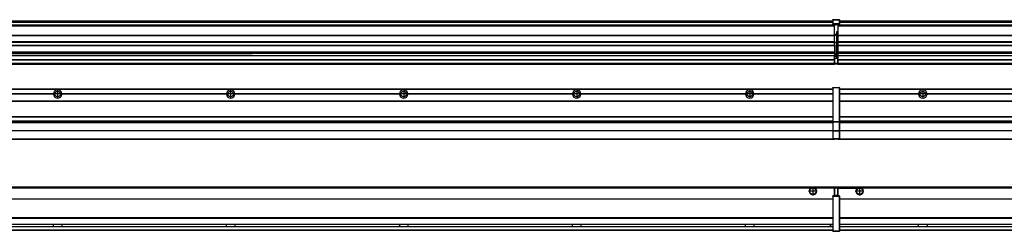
# Model space of a CAD drawing. Header units: inches. Extents: x -381 to 17828, y -418 to 176.
# Tile 24 of 37: x 5309 to 6447, y -154 to 90. Entities that reach past the tile are written whole.
import ezdxf

# ---------------------------------------------------------------- set-up
doc = ezdxf.new("R2010")
doc.units = ezdxf.units.IN
doc.linetypes.add('DOT_CENTER', pattern=[14, 12, -1, 0, -1])
doc.layers.add('1', color=7, linetype='Continuous')

# ---------------------------------------------------------------- blocks, each defined once
blk = doc.blocks.new('Modulos_intermedio__FL-14__3__18', base_point=(4855.2, -48))
at = {"color": 7, "linetype": 'Continuous'}
for p, q in [((6249.2, 11.9), (6249.3, 11.9)), ((6249.2, 11.8), (6249.2, 11.9)), ((6249.2, 11.8), (6249.2, 11.8)), ((6249.2, 11.7), (6249.2, 11.8)), ((6249.2, 11.7), (6249.2, 11.5)), ((6249.2, 11.5), (6249.2, -27.2)), ((6249.2, 11.5), (6249.4, 11.5)), ((6249.3, 12), (6249.4, 12)), ((6249.3, 11.9), (6249.3, 12)), ((6249.3, 11.9), (6249.3, 11.9)), ((6249.4, 12), (6249.4, 11.5)), ((6249.4, 12), (6256.6, 12)), ((6249.4, 12), (6249.4, 12)), ((6256.6, 11.5), (6249.4, 11.5)), ((6249.4, 11.5), (6249.4, -27.2)), ((6256.6, 12), (6256.6, 11.5)), ((6256.7, 12), (6256.6, 12)), ((6256.9, 11.5), (6256.6, 11.5)), ((6256.6, 11.5), (6256.6, -27.2)), ((6256.7, 12), (6256.7, 12)), ((6256.8, 11.9), (6256.7, 12)), ((6256.8, 11.9), (6256.8, 11.9)), ((6256.8, 11.9), (6256.8, 11.9)), ((6256.9, 11.8), (6256.8, 11.9)), ((6256.9, 11.8), (6256.9, 11.8)), ((6256.9, 11.7), (6256.9, 11.8)), ((6256.9, 11.7), (6256.9, 11.5)), ((6256.9, 11.5), (6256.9, -27.2)), ((4856.9, 10.5), (6249.2, 10.5)), ((4856.9, 10.2), (6249.2, 10.2)), ((5348.3, 4.8), (5158.1, 4.8)), ((5348.3, 4.5), (5158.1, 4.5)), ((5348.3, 4.2), (5158.1, 4.2)), ((5348.3, 4.5), (5348.3, 4.8)), ((5348.3, 4.2), (5348.3, 4.5)), ((5358.1, 4.8), (5548.3, 4.8)), ((5358.1, 4.8), (5358.1, 4.5)), ((5548.3, 4.5), (5358.1, 4.5)), ((5358.1, 4.5), (5358.1, 4.2)), ((5548.3, 4.2), (5358.1, 4.2)), ((5548.3, 4.5), (5548.3, 4.8)), ((5548.3, 4.2), (5548.3, 4.5)), ((5558.1, 4.8), (5558.1, 4.5)), ((5558.1, 4.8), (5748.3, 4.8)), ((5748.3, 4.5), (5558.1, 4.5)), ((5558.1, 4.5), (5558.1, 4.2)), ((5748.3, 4.2), (5558.1, 4.2)), ((5748.3, 4.5), (5748.3, 4.8)), ((5748.3, 4.2), (5748.3, 4.5)), ((5758.1, 4.5), (5758.1, 4.8)), ((5948.3, 4.8), (5758.1, 4.8)), ((5948.3, 4.5), (5758.1, 4.5)), ((5758.1, 4.2), (5758.1, 4.5)), ((5948.3, 4.2), (5758.1, 4.2)), ((5948.3, 4.8), (5948.3, 4.5)), ((5948.3, 4.5), (5948.3, 4.2)), ((5958.1, 4.5), (5958.1, 4.8)), ((6148.3, 4.8), (5958.1, 4.8)), ((5958.1, 4.2), (5958.1, 4.5)), ((6148.3, 4.5), (5958.1, 4.5)), ((6148.3, 4.2), (5958.1, 4.2)), ((6148.3, 4.8), (6148.3, 4.5)), ((6148.3, 4.5), (6148.3, 4.2)), ((6155.9, 6.1), (6155.9, 6)), ((6249.2, 4.8), (6158.1, 4.8)), ((6158.1, 4.5), (6158.1, 4.8)), ((6249.2, 4.5), (6158.1, 4.5)), ((6158.1, 4.2), (6158.1, 4.5)), ((6249.2, 4.2), (6158.1, 4.2)), ((6222.4, 10.5), (6222.5, 10.5)), ((6222.5, 10.5), (6229.9, 10.5)), ((6229.9, 10.5), (6229.9, 10.5)), ((4856.9, -3.5), (6249.2, -3.5)), ((4856.9, -3.8), (6249.2, -3.8)), ((6249.2, -4), (4856.9, -4)), ((4856.9, -21.5), (6249.2, -21.5)), ((4856.9, -21.8), (6249.2, -21.8)), ((4856.9, -26.7), (6249.2, -26.7)), ((4856.9, -26.8), (6249.2, -26.8)), ((4856.9, -28.4), (6249.2, -28.4)), ((4856.9, -28.5), (6249.2, -28.5)), ((4856.9, -28.7), (6249.2, -28.7)), ((6249.2, -27.2), (6249.4, -27.2)), ((6249.2, -27.2), (6249.2, -27.5)), ((6249.2, -27.5), (6249.2, -27.6)), ((6249.2, -27.5), (6249.2, -27.5)), ((6249.2, -27.5), (6249.2, -38.2)), ((6249.2, -27.6), (6249.3, -27.6)), ((6249.3, -27.6), (6249.4, -27.6)), ((6249.3, -27.6), (6249.3, -27.6)), ((6249.3, -27.6), (6249.3, -27.6)), ((6249.4, -27.2), (6256.6, -27.2)), ((6249.4, -27.2), (6249.4, -27.6)), ((6249.4, -27.6), (6249.4, -27.6)), ((6249.4, -27.6), (6256.6, -27.6)), ((6249.4, -27.6), (6249.4, -38.3)), ((6256.6, -27.2), (6256.6, -27.6)), ((6256.9, -27.2), (6256.6, -27.2)), ((6256.7, -27.6), (6256.6, -27.6)), ((6256.6, -27.6), (6256.6, -38.3)), ((6256.7, -27.6), (6256.7, -27.6)), ((6256.8, -27.6), (6256.7, -27.6)), ((6256.9, -27.5), (6256.8, -27.6)), ((6256.8, -27.6), (6256.8, -27.6)), ((6256.8, -27.6), (6256.8, -27.6)), ((6256.9, -27.2), (6256.9, -27.5)), ((6256.9, -27.5), (6256.9, -27.5)), ((6256.9, -27.5), (6256.9, -38.2)), ((6249.2, -38), (4856.9, -38)), ((6249.2, -38.1), (4856.9, -38.1)), ((6249.2, -38.2), (6249.2, -38.3)), ((6249.2, -38.2), (6249.2, -38.2)), ((6249.2, -38.2), (6249.2, -38.7)), ((6249.2, -38.3), (6249.3, -38.3)), ((6249.2, -38.7), (6249.2, -47)), ((6249.2, -38.7), (6249.4, -38.7)), ((6249.3, -38.3), (6249.4, -38.3)), ((6249.3, -38.3), (6249.3, -38.3)), ((6249.3, -38.3), (6249.3, -38.3)), ((6256.6, -38.3), (6249.4, -38.3)), ((6249.4, -38.3), (6249.4, -38.7)), ((6249.4, -38.3), (6249.4, -38.3)), ((6249.4, -38.7), (6249.4, -47)), ((6256.6, -38.7), (6249.4, -38.7)), ((6256.7, -38.3), (6256.6, -38.3)), ((6256.6, -38.3), (6256.6, -38.7)), ((6256.9, -38.7), (6256.6, -38.7)), ((6256.6, -38.7), (6256.6, -47)), ((6256.7, -38.3), (6256.7, -38.3)), ((6256.8, -38.3), (6256.7, -38.3)), ((6256.9, -38.2), (6256.8, -38.3)), ((6256.8, -38.3), (6256.8, -38.3)), ((6256.8, -38.3), (6256.8, -38.3)), ((6256.9, -38.2), (6256.9, -38.2)), ((6256.9, -38.2), (6256.9, -38.7)), ((6256.9, -38.7), (6256.9, -47)), ((4855.2, -48), (6251.2, -48)), ((4856.6, -47.5), (6249.4, -47.5)), ((6249.2, -47), (6249.2, -47.3)), ((6249.2, -47), (6249.4, -47)), ((6249.2, -47.3), (6249.2, -47.4)), ((6249.2, -47.3), (6249.2, -47.3)), ((6249.2, -47.4), (6249.3, -47.5)), ((6249.2, -47.4), (6249.2, -47.4)), ((6249.3, -47.5), (6249.4, -47.5)), ((6249.3, -47.5), (6249.3, -47.5)), ((6249.3, -47.5), (6249.3, -47.5)), ((6249.4, -47), (6249.4, -47.5)), ((6249.4, -47), (6256.6, -47)), ((6249.4, -47.5), (6256.6, -47.5)), ((6249.4, -47.5), (6249.4, -47.5)), ((6251.2, -47.5), (6251.2, -48)), ((6256.9, -47), (6256.6, -47)), ((6256.6, -47), (6256.6, -47.5)), ((6256.7, -47.5), (6256.6, -47.5)), ((6256.7, -47.5), (6256.7, -47.5)), ((6256.8, -47.5), (6256.7, -47.5)), ((6256.8, -47.4), (6256.8, -47.5)), ((6256.9, -47.4), (6256.8, -47.4)), ((6256.8, -47.5), (6256.8, -47.5)), ((6256.9, -47), (6256.9, -47.3)), ((6256.9, -47.3), (6256.9, -47.4)), ((6256.9, -47.3), (6256.9, -47.3))]:
    blk.add_line(p, q, dxfattribs=at)
for centre in [(5353.2, 4.5), (5553.2, 4.5), (5753.2, 4.5), (5953.2, 4.5), (6153.2, 4.5)]:
    blk.add_circle(centre, 3.15, dxfattribs=at)
for centre, start, end in [((5353.2, 4.5), 3.5101, 176.4899), ((5353.2, 4.5), 183.5101, 356.4899), ((5553.2, 4.5), 3.5101, 176.4899), ((5553.2, 4.5), 183.5101, 356.4899), ((5753.2, 4.5), 3.5101, 176.4899), ((5753.2, 4.5), 183.5101, 356.4899), ((5953.2, 4.5), 3.5101, 176.4899), ((5953.2, 4.5), 183.5101, 356.4899), ((6153.2, 4.5), 3.5101, 176.4899), ((6153.2, 4.5), 183.5101, 356.4899)]:
    blk.add_arc(centre, 4.9, start, end, dxfattribs=at)
at = {"layer": '1', "color": 2, "linetype": 'DOT_CENTER'}
for p, q in [((5357.3, 4.5), (5349, 4.5)), ((5353.2, 8.6), (5353.2, 0.3)), ((5557.3, 4.5), (5549, 4.5)), ((5553.2, 8.6), (5553.2, 0.3)), ((5757.3, 4.5), (5749, 4.5)), ((5753.2, 8.6), (5753.2, 0.3)), ((5957.3, 4.5), (5949, 4.5)), ((5953.2, 8.6), (5953.2, 0.3)), ((6157.3, 4.5), (6149, 4.5)), ((6153.2, 8.6), (6153.2, 0.3))]:
    blk.add_line(p, q, dxfattribs=at)
blk = doc.blocks.new('Modulos_intermedio__FL-14__4__22', base_point=(6255.2, -48))
at = {"color": 7, "linetype": 'Continuous'}
for p, q in [((6256.9, 10.5), (7649.2, 10.5)), ((6256.9, 10.2), (7649.2, 10.2)), ((6348.3, 4.8), (6256.9, 4.8)), ((6348.3, 4.5), (6256.9, 4.5)), ((6348.3, 4.2), (6256.9, 4.2)), ((6276.4, 10.5), (6276.5, 10.5)), ((6276.5, 10.5), (6283.9, 10.5)), ((6283.9, 10.5), (6283.9, 10.5)), ((6348.3, 4.5), (6348.3, 4.8)), ((6348.3, 4.2), (6348.3, 4.5)), ((6350.5, 6.1), (6350.4, 6)), ((6350.4, 2.9), (6350.5, 2.9)), ((6548.3, 4.8), (6358.1, 4.8)), ((6358.1, 4.8), (6358.1, 4.5)), ((6548.3, 4.5), (6358.1, 4.5)), ((6358.1, 4.5), (6358.1, 4.2)), ((6548.3, 4.2), (6358.1, 4.2)), ((6256.9, -3.5), (7649.2, -3.5)), ((6256.9, -3.8), (7649.2, -3.8)), ((7649.2, -4), (6256.9, -4)), ((6256.9, -21.5), (7649.2, -21.5)), ((6256.9, -21.8), (7649.2, -21.8)), ((6256.9, -26.7), (7649.2, -26.7)), ((6256.9, -26.8), (7649.2, -26.8)), ((6256.9, -28.4), (7649.2, -28.4)), ((6256.9, -28.5), (7649.2, -28.5)), ((6256.9, -28.7), (7649.2, -28.7)), ((7649.2, -38), (6256.9, -38)), ((7649.2, -38.1), (6256.9, -38.1)), ((6255.2, -47.5), (6255.2, -48)), ((6255.2, -48), (7651.2, -48)), ((6256.6, -47.5), (7649.4, -47.5))]:
    blk.add_line(p, q, dxfattribs=at)
blk.add_circle((6353.2, 4.5), 3.15, dxfattribs=at)
for start, end in [(3.5101, 176.4899), (183.5101, 356.4899)]:
    blk.add_arc((6353.2, 4.5), 4.9, start, end, dxfattribs=at)
at = {"layer": '1', "color": 2, "linetype": 'DOT_CENTER'}
for p, q in [((6357.3, 4.5), (6349, 4.5)), ((6353.2, 8.6), (6353.2, 0.3))]:
    blk.add_line(p, q, dxfattribs=at)
blk = doc.blocks.new('F-168__30', base_point=(621.1, -76))
for name, p in [('Modulos_intermedio__FL-14__3__18', (4855.2, -48)), ('Modulos_intermedio__FL-14__4__22', (6255.2, -48))]:
    blk.add_blockref(name, p)
blk = doc.blocks.new('Alzado2', base_point=(2889, -32))
blk.add_blockref('F-168__30', (621.1, -76))
blk = doc.blocks.new('Modulos_intermedio__FL-14__3__38', base_point=(4855.2, 39))
at = {"color": 7, "linetype": 'Continuous'}
for p, q in [((4855.2, 84), (6251.2, 84)), ((6251.2, 84), (4855.2, 84)), ((4855.2, 83.5), (6251.2, 83.5)), ((4856.9, 89), (6249.2, 89)), ((4856.9, 89), (6249.2, 89)), ((4856.9, 88.4), (6249.2, 88.4)), ((4856.9, 88), (6249.2, 88)), ((4856.9, 87.7), (6249.2, 87.7)), ((6249.2, 90.4), (6249.3, 90.4)), ((6249.2, 90.3), (6249.2, 90.4)), ((6249.2, 90.3), (6249.3, 90.3)), ((6249.2, 90.2), (6249.2, 90.3)), ((6249.2, 90.3), (6249.2, 90.3)), ((6249.2, 90.2), (6249.2, 90.3)), ((6249.2, 90.2), (6249.2, 90.2)), ((6249.2, 90.2), (6249.2, 90.2)), ((6249.2, 90.2), (6249.2, 90.2)), ((6249.2, 90.2), (6249.2, 85.3)), ((6249.2, 85.5), (6249.3, 85.5)), ((6249.2, 85.4), (6249.2, 85.5)), ((6249.2, 85.4), (6249.3, 85.4)), ((6249.2, 85.4), (6249.2, 85.4)), ((6249.2, 85.3), (6249.2, 85.4)), ((6249.2, 85.4), (6249.3, 85.4)), ((6249.2, 85.3), (6249.2, 85.4)), ((6249.2, 85.3), (6249.2, 85.2)), ((6249.2, 85.3), (6249.2, 85.3)), ((6249.2, 85.2), (6249.2, 85.3)), ((6249.2, 85.2), (6249.2, 85)), ((6249.2, 85), (6249.4, 85)), ((6249.2, 85), (6249.2, 84.7)), ((6249.2, 84.7), (6249.2, 84.7)), ((6249.2, 84.6), (6249.2, 84.7)), ((6249.2, 84.6), (6249.2, 84.6)), ((6249.3, 84.5), (6249.2, 84.6)), ((6249.3, 90.5), (6249.4, 90.5)), ((6249.3, 90.4), (6249.3, 90.5)), ((6249.3, 90.4), (6249.4, 90.4)), ((6249.3, 90.3), (6249.3, 90.4)), ((6249.3, 90.4), (6249.3, 90.4)), ((6249.3, 90.3), (6249.3, 90.3)), ((6249.3, 85.5), (6249.4, 85.6)), ((6249.3, 85.4), (6249.3, 85.5)), ((6249.3, 85.5), (6249.3, 85.5)), ((6249.3, 85.5), (6249.3, 85.5)), ((6249.3, 85.5), (6249.4, 85.5)), ((6249.3, 85.4), (6249.3, 85.5)), ((6249.3, 85.4), (6249.3, 85.4)), ((6249.3, 84.5), (6249.3, 84.5)), ((6249.3, 84.5), (6249.3, 84.5)), ((6249.4, 84.5), (6249.3, 84.5)), ((6249.4, 90.5), (6256.6, 90.5)), ((6249.4, 90.5), (6249.4, 90.4)), ((6249.4, 90.5), (6249.4, 90.5)), ((6249.4, 90.4), (6256.6, 90.4)), ((6249.4, 90.4), (6249.4, 85.6)), ((6249.4, 90.4), (6249.4, 90.4)), ((6249.4, 85.6), (6249.4, 85.6)), ((6256.6, 85.6), (6249.4, 85.6)), ((6249.4, 85.6), (6249.4, 85.5)), ((6249.4, 85.5), (6249.4, 85)), ((6249.4, 85.5), (6256.6, 85.5)), ((6249.4, 85.5), (6249.4, 85.5)), ((6249.4, 85), (6251.2, 85)), ((6249.4, 85), (6249.4, 84.5)), ((6249.4, 84.5), (6249.4, 84.5)), ((6249.4, 84.5), (6251.2, 84.5)), ((6251.2, 85), (6254.9, 85)), ((6251.2, 85), (6251.2, 84)), ((6251.2, 84), (6251.2, 83.5)), ((6251.2, 72.4), (6251.2, 83.5)), ((6254.9, 85), (6256.6, 85)), ((6254.9, 85), (6254.9, 77.4)), ((6254.9, 84.5), (6256.6, 84.5)), ((6256.6, 90.5), (6256.6, 90.4)), ((6256.7, 90.5), (6256.6, 90.5)), ((6256.6, 90.4), (6256.6, 85.6)), ((6256.7, 90.4), (6256.6, 90.4)), ((6256.7, 85.6), (6256.6, 85.6)), ((6256.6, 85.6), (6256.6, 85.5)), ((6256.6, 85.5), (6256.6, 85)), ((6256.7, 85.5), (6256.6, 85.5)), ((6256.6, 85), (6256.6, 84.5)), ((6256.9, 85), (6256.6, 85)), ((6256.6, 84.5), (6256.7, 84.5)), ((6256.7, 90.5), (6256.7, 90.5)), ((6256.8, 90.4), (6256.7, 90.5)), ((6256.7, 90.4), (6256.7, 90.4)), ((6256.8, 90.3), (6256.7, 90.4)), ((6256.7, 85.5), (6256.7, 85.6)), ((6256.7, 85.5), (6256.8, 85.4)), ((6256.8, 85.5), (6256.7, 85.5)), ((6256.7, 85.5), (6256.7, 85.5)), ((6256.8, 85.4), (6256.7, 85.5)), ((6256.7, 84.5), (6256.8, 84.5)), ((6256.7, 84.5), (6256.7, 84.5)), ((6256.8, 90.4), (6256.8, 90.4)), ((6256.8, 90.4), (6256.8, 90.4)), ((6256.9, 90.3), (6256.8, 90.4)), ((6256.8, 90.3), (6256.8, 90.3)), ((6256.8, 90.3), (6256.8, 90.3)), ((6256.9, 90.2), (6256.8, 90.3)), ((6256.8, 85.5), (6256.8, 85.5)), ((6256.8, 85.5), (6256.8, 85.5)), ((6256.9, 85.4), (6256.8, 85.5)), ((6256.8, 85.4), (6256.8, 85.4)), ((6256.8, 85.4), (6256.8, 85.4)), ((6256.8, 85.4), (6256.8, 85.4)), ((6256.9, 85.3), (6256.8, 85.4)), ((6256.8, 84.6), (6256.9, 84.6)), ((6256.8, 84.5), (6256.8, 84.6)), ((6256.8, 84.5), (6256.8, 84.5)), ((6256.9, 90.3), (6256.9, 90.3)), ((6256.9, 90.2), (6256.9, 90.3)), ((6256.9, 90.2), (6256.9, 85.3)), ((6256.9, 90.2), (6256.9, 90.2)), ((6256.9, 90.2), (6256.9, 90.2)), ((6256.9, 90.2), (6256.9, 90.2)), ((6256.9, 85.4), (6256.9, 85.4)), ((6256.9, 85.3), (6256.9, 85.4)), ((6256.9, 85.3), (6256.9, 85.3)), ((6256.9, 85.2), (6256.9, 85.3)), ((6256.9, 85.3), (6256.9, 85.2)), ((6256.9, 85.2), (6256.9, 85)), ((6256.9, 85), (6256.9, 84.7)), ((6256.9, 84.7), (6256.9, 84.7)), ((6256.9, 84.6), (6256.9, 84.7)), ((4855.2, 72.4), (6251.2, 72.4)), ((4855.2, 72.2), (6251.2, 72.2)), ((6253.4, 73.5), (6251.2, 73.5)), ((6253.4, 73), (6251.2, 73)), ((6251.2, 72.5), (6253.4, 72.5)), ((6251.2, 72.4), (6251.2, 72.2)), ((6251.2, 64.8), (6251.2, 72.2)), ((6253.4, 76.4), (6253.4, 73.5)), ((6254.9, 76.4), (6253.4, 76.4)), ((6253.4, 73.5), (6253.7, 73.5)), ((6253.4, 73), (6253.4, 73.5)), ((6253.4, 73), (6253.4, 72.5)), ((6253.7, 72.5), (6253.4, 72.5)), ((6253.4, 72.5), (6253.4, 64)), ((6253.7, 76.4), (6253.7, 73.5)), ((6253.7, 76.3), (6254.9, 76.3)), ((6253.7, 73.2), (6253.7, 73.5)), ((6253.7, 73.2), (6253.7, 73.2)), ((6253.7, 73.2), (6253.7, 72.5)), ((6253.7, 64), (6253.7, 72.5)), ((6254.9, 79.7), (6255.2, 79.6)), ((6254.9, 78.1), (6255.2, 78.1)), ((6254.9, 77.6), (6255.2, 77.6)), ((6254.9, 77.4), (6255.2, 77.4)), ((6254.9, 76.4), (6255.2, 76.5)), ((6254.9, 76.3), (6254.9, 76.4)), ((6255.2, 76.3), (6254.9, 76.3)), ((6254.9, 64), (6254.9, 76.3)), ((6251.2, 64.8), (4855.2, 64.8)), ((4855.2, 64.5), (6251.2, 64.5)), ((4855.2, 60.9), (6251.2, 60.9)), ((4855.2, 60.4), (6251.2, 60.4)), ((6251.2, 64.8), (6251.2, 64.5)), ((6251.2, 60.9), (6251.2, 64.5)), ((6253.4, 64), (6251.2, 64)), ((6251.2, 60.9), (6251.2, 60.4)), ((6251.2, 60.4), (6251.2, 59.4)), ((6251.2, 59.4), (6251.2, 53.1)), ((6253.4, 51), (6253.4, 64)), ((6253.4, 64), (6253.7, 64)), ((6253.7, 64), (6254.9, 64)), ((6253.7, 51), (6253.7, 64)), ((6254.9, 49.6), (6254.9, 64)), ((6255.2, 64), (6254.9, 64)), ((4855.2, 53.1), (6251.2, 53.1)), ((6251.2, 51.5), (4855.2, 51.5)), ((5369.4, 49.2), (5178.2, 49.2)), ((5178.2, 49.2), (5369.4, 49.2)), ((5369.4, 49.2), (5369.4, 49.2)), ((5378.2, 49.2), (5369.4, 49.2)), ((5369.4, 49.2), (5378.2, 49.2)), ((5369.4, 49.2), (5378.2, 49.2)), ((5369.4, 49.2), (5369.4, 49.2)), ((5378.2, 49.2), (5378.2, 49.2)), ((5378.2, 49.2), (5378.2, 49.2)), ((5569.4, 49.2), (5378.2, 49.2)), ((5378.2, 49.2), (5569.4, 49.2)), ((5569.4, 49.2), (5578.2, 49.2)), ((5569.4, 49.2), (5578.2, 49.2)), ((5578.2, 49.2), (5569.4, 49.2)), ((5569.4, 49.2), (5569.4, 49.2)), ((5569.4, 49.2), (5569.4, 49.2)), ((5578.2, 49.2), (5578.2, 49.2)), ((5578.2, 49.2), (5578.2, 49.2)), ((5578.2, 49.2), (6251.2, 49.2)), ((5578.2, 49.2), (6251.2, 49.2)), ((6251.1, 44.5), (6251.1, 47.6)), ((6251.1, 47.6), (6251.2, 47.6)), ((6251.2, 53.1), (6251.2, 51.5)), ((6251.2, 51.5), (6251.2, 51.4)), ((6251.2, 51.4), (6251.2, 49.2)), ((6253.4, 51), (6251.2, 51)), ((6253.4, 50), (6251.2, 50)), ((6251.2, 47.6), (6251.2, 49.2)), ((6251.2, 49.2), (6251.2, 49.2)), ((6253.4, 49), (6251.2, 49)), ((6253.4, 47.9), (6251.2, 47.9)), ((6251.2, 46), (6251.2, 47.6)), ((6251.2, 46), (6251.2, 40)), ((6251.2, 46), (6253.4, 46)), ((6253.4, 50), (6253.4, 51)), ((6253.4, 51), (6253.7, 51)), ((6253.4, 50), (6253.4, 49)), ((6253.4, 47.9), (6253.4, 49)), ((6253.7, 49), (6253.4, 49)), ((6253.4, 46), (6253.4, 47.9)), ((6253.4, 47.9), (6253.5, 47.9)), ((6253.4, 46), (6254.9, 46)), ((6253.5, 47.9), (6253.6, 47.8)), ((6253.6, 47.8), (6253.7, 47.8)), ((6253.7, 49.7), (6253.7, 51)), ((6253.7, 49.7), (6253.7, 49)), ((6253.7, 49.6), (6254.9, 49.6)), ((6253.7, 47.7), (6253.7, 49)), ((6253.7, 48.9), (6254.9, 48.9)), ((6253.7, 47.8), (6253.7, 47.7)), ((6253.7, 46), (6253.7, 47.7)), ((6255.2, 49.6), (6254.9, 49.6)), ((6254.9, 48.9), (6254.9, 49.6)), ((6254.9, 48.9), (6254.9, 47.3)), ((6254.9, 48.9), (6255.2, 48.8)), ((6254.9, 47.3), (6254.9, 46)), ((6255.2, 45.9), (6254.9, 46)), ((4855.2, 44.5), (6251.1, 44.5)), ((4855.2, 44), (6251.1, 44)), ((4855.2, 40), (6251.1, 40)), ((4855.2, 39.5), (6251.1, 39.5)), ((4855.2, 39.2), (6251.1, 39.2)), ((4855.2, 39), (6251.1, 39)), ((6251.1, 45.5), (6251.2, 45.5)), ((6251.1, 44.5), (6251.2, 44.5)), ((6251.1, 44.5), (6251.1, 44)), ((6251.1, 40), (6251.1, 44)), ((6251.2, 40.5), (6251.1, 40.5)), ((6251.1, 40), (6251.1, 39.5)), ((6251.1, 39.2), (6251.1, 39.5)), ((6251.1, 39.2), (6251.1, 39)), ((6251.2, 40), (6251.2, 39.5)), ((6251.2, 40), (6254.6, 40)), ((6251.2, 39.5), (6254.6, 39.5)), ((6255.2, 45.1), (6254.6, 44.9)), ((6254.6, 44.9), (6254.6, 40)), ((6254.9, 40), (6254.6, 40)), ((6254.6, 40), (6254.6, 39.5)), ((6254.9, 45), (6255.2, 45.1)), ((6254.9, 45), (6254.9, 40)), ((6254.9, 44.8), (6255.2, 44.9)), ((6254.9, 41.3), (6255.2, 41.4)), ((6254.9, 40.8), (6255.2, 40.9)), ((6254.9, 40), (6254.9, 39.7))]:
    blk.add_line(p, q, dxfattribs=at)
for centre, start, end in [((6253.4, 73.2), 270, 0), ((6253.4, 49.7), 0, 90), ((6254.6, 39.7), 270, 0)]:
    blk.add_arc(centre, 0.25, start, end, dxfattribs=at)
blk = doc.blocks.new('Modulos_intermedio__FL-14__4__42', base_point=(6255.2, 39))
at = {"color": 7, "linetype": 'Continuous'}
for p, q in [((6255.2, 84.5), (6255.2, 84)), ((6255.2, 84), (6255.2, 83.5)), ((6255.2, 84), (6255.2, 84)), ((6255.2, 84), (7651.2, 84)), ((7651.2, 84), (6255.2, 84)), ((6255.2, 83.5), (6255.2, 72.4)), ((6255.2, 83.5), (7651.2, 83.5)), ((6256.9, 89), (7649.2, 89)), ((6256.9, 89), (7649.2, 89)), ((6256.9, 88.4), (7649.2, 88.4)), ((6256.9, 88), (7649.2, 88)), ((6256.9, 87.7), (7649.2, 87.7)), ((6255.2, 72.4), (6255.2, 72.2)), ((6255.2, 72.4), (7651.2, 72.4)), ((6255.2, 72.2), (7651.2, 72.2)), ((6255.2, 72.2), (6255.2, 64.8)), ((7651.2, 64.8), (6255.2, 64.8)), ((6255.2, 64.8), (6255.2, 64.5)), ((6255.2, 64.5), (6255.2, 60.9)), ((6255.2, 64.5), (7651.2, 64.5)), ((6255.2, 60.9), (6255.2, 60.4)), ((6255.2, 60.9), (7651.2, 60.9)), ((6255.2, 60.4), (7651.2, 60.4)), ((6255.2, 60.4), (6255.2, 59.4)), ((6255.2, 59.4), (6255.2, 53.1)), ((6255.2, 53.1), (6255.2, 51.5)), ((6255.2, 53.1), (7651.2, 53.1)), ((7651.2, 51.5), (6255.2, 51.5)), ((6255.2, 51.5), (6255.2, 51.4)), ((6255.2, 51.4), (6255.2, 49.2)), ((6255.2, 44.5), (6255.2, 49.2)), ((6255.2, 49.2), (6255.2, 49.2)), ((6255.2, 49.2), (6569.4, 49.2)), ((6255.2, 49.2), (6569.4, 49.2)), ((6255.2, 44.5), (6255.2, 44)), ((6255.2, 44.5), (7651.1, 44.5)), ((6255.2, 40), (6255.2, 44)), ((6255.2, 44), (7651.1, 44)), ((6255.2, 40), (6255.2, 39.5)), ((6255.2, 40), (7651.1, 40)), ((6255.2, 39.5), (6255.2, 39.2)), ((6255.2, 39.5), (7651.1, 39.5)), ((6255.2, 39.2), (6255.2, 39)), ((6255.2, 39.2), (7651.1, 39.2)), ((6255.2, 39), (7651.1, 39))]:
    blk.add_line(p, q, dxfattribs=at)
blk = doc.blocks.new('F-168__50', base_point=(621.1, 39))
for name, p in [('Modulos_intermedio__FL-14__3__38', (4855.2, 39)), ('Modulos_intermedio__FL-14__4__42', (6255.2, 39))]:
    blk.add_blockref(name, p)
blk = doc.blocks.new('Inferior2', base_point=(2889, 64.7))
blk.add_blockref('F-168__50', (621.1, 39))
blk = doc.blocks.new('Modulos_intermedio__FL-14__3__57', base_point=(4855.2, -154.5))
at = {"color": 7, "linetype": 'Continuous'}
for p, q in [((4855.2, -103), (6251.1, -103)), ((6223.8, -104.5), (4882.6, -104.5)), ((6224.7, -104), (6223.8, -104.5)), ((6226.2, -103.7), (6224.7, -104)), ((6227.6, -104), (6226.2, -103.7)), ((6228.6, -104.5), (6227.6, -104)), ((6251.1, -104.5), (6228.6, -104.5)), ((6249.2, -113.6), (6249.3, -113.5)), ((6249.2, -113.6), (6249.2, -113.6)), ((6249.2, -113.7), (6249.2, -113.6)), ((6249.2, -113.7), (6249.2, -113.7)), ((6249.2, -113.7), (6249.2, -114)), ((6249.3, -113.5), (6249.4, -113.5)), ((6249.3, -113.5), (6249.3, -113.5)), ((6249.3, -113.5), (6249.3, -113.5)), ((6249.4, -113.5), (6249.4, -113.5)), ((6249.4, -113.5), (6249.4, -114)), ((6251.2, -113.5), (6249.4, -113.5)), ((6251.1, -104.5), (6251.1, -103)), ((6251.2, -104.5), (6251.1, -104.5)), ((6251.1, -111.6), (6251.1, -104.5)), ((6251.2, -105.5), (6251.1, -105.5)), ((6251.1, -109.5), (6251.2, -109.5)), ((6251.2, -111.6), (6251.1, -111.6)), ((6254.6, -103.5), (6251.2, -103.5)), ((6251.2, -103.5), (6251.2, -104)), ((6251.2, -104), (6254.6, -104)), ((6251.2, -104), (6251.2, -111.6)), ((6251.2, -113.5), (6251.2, -111.6)), ((6254.6, -113), (6251.2, -113)), ((6254.9, -113.5), (6251.2, -113.5)), ((6254.6, -103.5), (6254.6, -104)), ((6254.9, -104), (6254.6, -104)), ((6254.6, -104), (6254.6, -113)), ((6254.9, -113), (6254.6, -113)), ((6254.6, -113), (6254.6, -113.5)), ((6254.9, -103.7), (6254.9, -104)), ((6254.9, -104), (6254.9, -113)), ((6254.9, -104.8), (6255.2, -104.9)), ((6254.9, -106.5), (6255.2, -106.5)), ((6254.9, -107.5), (6255.2, -107.5)), ((6254.9, -111.9), (6255.2, -112)), ((6254.9, -113), (6254.9, -113.3)), ((6254.9, -113.3), (6254.9, -113.5)), ((6256.6, -113.5), (6254.9, -113.5)), ((6256.6, -113.5), (6256.6, -114)), ((6256.7, -113.5), (6256.6, -113.5)), ((6256.7, -113.5), (6256.7, -113.5)), ((6256.8, -113.5), (6256.7, -113.5)), ((6256.8, -113.5), (6256.8, -113.5)), ((6256.8, -113.6), (6256.8, -113.5)), ((6256.9, -113.6), (6256.8, -113.6)), ((6256.9, -113.7), (6256.9, -113.6)), ((6256.9, -113.7), (6256.9, -114)), ((6256.9, -113.7), (6256.9, -113.7)), ((4856.9, -116.7), (6249.2, -116.7)), ((4856.9, -117), (6249.2, -117)), ((6249.2, -117.2), (4856.9, -117.2)), ((6249.2, -114), (6249.4, -114)), ((6249.2, -114), (6249.2, -154)), ((6249.4, -114), (6249.4, -154)), ((6256.6, -114), (6249.4, -114)), ((6256.6, -114), (6256.6, -154)), ((6256.9, -114), (6256.6, -114)), ((6256.9, -114), (6256.9, -154)), ((6249.2, -138.7), (4856.9, -138.7)), ((6249.2, -139), (4856.9, -139)), ((4856.9, -139.2), (6249.2, -139.2)), ((4856.9, -146), (6249.2, -146)), ((4856.9, -146.2), (6249.2, -146.2)), ((5348.3, -146.3), (5348.3, -146.2)), ((5348.3, -146.5), (5348.3, -146.3)), ((5348.3, -147.2), (5348.3, -146.5)), ((5348.3, -148), (5348.3, -147.2)), ((5358.1, -146.2), (5358.1, -146.3)), ((5358.1, -146.3), (5358.1, -146.5)), ((5358.1, -146.5), (5358.1, -147.2)), ((5358.1, -147.2), (5358.1, -147.7)), ((5358.1, -147.7), (5358.1, -148.4)), ((5548.3, -146.3), (5548.3, -146.2)), ((5548.3, -146.5), (5548.3, -146.3)), ((5548.3, -147.2), (5548.3, -146.5)), ((5548.3, -148), (5548.3, -147.2)), ((5558.1, -146.2), (5558.1, -146.3)), ((5558.1, -146.3), (5558.1, -146.5)), ((5558.1, -146.5), (5558.1, -147.2)), ((5558.1, -147.2), (5558.1, -147.7)), ((5558.1, -147.7), (5558.1, -148.4)), ((5748.3, -146.2), (5748.3, -146.3)), ((5748.3, -146.3), (5748.3, -147)), ((5748.3, -147), (5748.3, -147.7)), ((5748.3, -147.7), (5748.3, -148.4)), ((5758.1, -146.2), (5758.1, -146.3)), ((5758.1, -146.3), (5758.1, -146.5)), ((5758.1, -146.5), (5758.1, -147.2)), ((5758.1, -147.2), (5758.1, -147.7)), ((5758.1, -147.7), (5758.1, -148.4)), ((5948.3, -146.3), (5948.3, -146.2)), ((5948.3, -146.5), (5948.3, -146.3)), ((5948.3, -147.2), (5948.3, -146.5)), ((5948.3, -148), (5948.3, -147.2)), ((5958.1, -146.2), (5958.1, -146.3)), ((5958.1, -146.3), (5958.1, -146.5)), ((5958.1, -146.5), (5958.1, -147.2)), ((5958.1, -147.2), (5958.1, -147.7)), ((5958.1, -147.7), (5958.1, -148.4)), ((6148.3, -146.3), (6148.3, -146.2)), ((6148.3, -146.5), (6148.3, -146.3)), ((6148.3, -147.2), (6148.3, -146.5)), ((6148.3, -148), (6148.3, -147.2)), ((6158.1, -146.2), (6158.1, -146.3)), ((6158.1, -146.3), (6158.1, -146.6)), ((6158.1, -146.6), (6158.1, -147.2)), ((6158.1, -147.2), (6158.1, -147.6)), ((6158.1, -147.6), (6158.1, -148.2)), ((6246.2, -146.4), (6246.5, -146.2)), ((6246.2, -146.7), (6246.2, -146.4)), ((6246.2, -146.7), (6246.2, -147.2)), ((6246.2, -147.2), (6246.2, -148.2)), ((6246.6, -146.2), (6246.6, -146.3)), ((6246.6, -146.3), (6246.6, -147)), ((6246.6, -147), (6246.6, -148.7)), ((4856.9, -148.7), (6249.2, -148.7)), ((4856.9, -149), (6249.2, -149)), ((4856.9, -152.7), (6249.2, -152.7)), ((4856.9, -153), (6249.2, -153)), ((5348.3, -148.6), (5348.3, -148)), ((5348.3, -148.7), (5348.3, -148.6)), ((5358.1, -148.4), (5358.1, -148.6)), ((5358.1, -148.6), (5358.1, -148.7)), ((5548.3, -148.6), (5548.3, -148)), ((5548.3, -148.7), (5548.3, -148.6)), ((5558.1, -148.4), (5558.1, -148.6)), ((5558.1, -148.6), (5558.1, -148.7)), ((5748.3, -148.4), (5748.3, -148.6)), ((5748.3, -148.6), (5748.3, -148.7)), ((5758.1, -148.4), (5758.1, -148.6)), ((5758.1, -148.6), (5758.1, -148.7)), ((5948.3, -148.6), (5948.3, -148)), ((5948.3, -148.7), (5948.3, -148.6)), ((5958.1, -148.4), (5958.1, -148.6)), ((5958.1, -148.6), (5958.1, -148.7)), ((6148.3, -148.6), (6148.3, -148)), ((6148.3, -148.7), (6148.3, -148.6)), ((6158.1, -148.2), (6158.1, -148.6)), ((6158.1, -148.6), (6158.1, -148.7)), ((6246.2, -148.2), (6246.2, -148.5)), ((6246.2, -148.5), (6246.5, -148.7)), ((6246.6, -148.7), (6246.6, -148.7)), ((6249.2, -154), (6249.2, -154.2)), ((6249.2, -154), (6249.4, -154)), ((6249.2, -154.2), (6249.2, -154.3)), ((6249.2, -154.3), (6249.2, -154.4)), ((6249.2, -154.3), (6249.2, -154.3)), ((6249.2, -154.4), (6249.3, -154.4)), ((6249.3, -154.4), (6249.3, -154.5)), ((6249.3, -154.4), (6249.3, -154.4)), ((6249.3, -154.5), (6249.4, -154.5)), ((6249.4, -154), (6249.4, -154.5)), ((6249.4, -154), (6256.6, -154)), ((6256.6, -154.5), (6249.4, -154.5)), ((6249.4, -154.5), (6249.4, -154.5)), ((6256.6, -154), (6256.6, -154.5)), ((6256.9, -154), (6256.6, -154)), ((6256.7, -154.5), (6256.6, -154.5)), ((6256.8, -154.4), (6256.7, -154.5)), ((6256.7, -154.5), (6256.7, -154.5)), ((6256.9, -154.3), (6256.8, -154.4)), ((6256.8, -154.4), (6256.8, -154.4)), ((6256.8, -154.4), (6256.8, -154.4)), ((6256.9, -154), (6256.9, -154.2)), ((6256.9, -154.2), (6256.9, -154.3)), ((6256.9, -154.3), (6256.9, -154.3))]:
    blk.add_line(p, q, dxfattribs=at)
for radius in [4, 3.7]:
    blk.add_circle((6226.2, -108), radius, dxfattribs=at)
for centre, radius, start, end in [((6226.2, -108), 4.25, 124.5603, 55.4397), ((6254.6, -103.7), 0.25, 0, 90)]:
    blk.add_arc(centre, radius, start, end, dxfattribs=at)
at = {"layer": '1', "color": 2, "linetype": 'DOT_CENTER'}
for p, q in [((6231.2, -108), (6221.2, -108)), ((6226.2, -103), (6226.2, -113))]:
    blk.add_line(p, q, dxfattribs=at)
blk = doc.blocks.new('Modulos_intermedio__FL-14__4__60', base_point=(6255.2, -154.5))
at = {"color": 7, "linetype": 'Continuous'}
for p, q in [((6255.2, -103), (6255.2, -104.5)), ((6255.2, -103), (7651.1, -103)), ((6255.2, -104.5), (6255.2, -113.5)), ((6255.2, -104.5), (6277.8, -104.5)), ((6277.8, -104.5), (6278.7, -104)), ((6278.7, -104), (6280.2, -103.7)), ((6280.2, -103.7), (6281.6, -104)), ((6281.6, -104), (6282.6, -104.5)), ((7623.8, -104.5), (6282.6, -104.5)), ((6256.9, -116.7), (7649.2, -116.7)), ((6256.9, -117), (7649.2, -117)), ((7649.2, -117.2), (6256.9, -117.2)), ((7649.2, -138.7), (6256.9, -138.7)), ((7649.2, -139), (6256.9, -139)), ((6256.9, -139.2), (7649.2, -139.2)), ((6256.9, -146), (7649.2, -146)), ((6256.9, -146.2), (7649.2, -146.2)), ((6348.3, -146.3), (6348.3, -146.2)), ((6348.3, -146.4), (6348.3, -146.3)), ((6348.3, -147.2), (6348.3, -146.4)), ((6348.3, -147.6), (6348.3, -147.2)), ((6348.3, -148.6), (6348.3, -147.6)), ((6358.1, -146.2), (6358.1, -146.3)), ((6358.1, -146.3), (6358.1, -146.5)), ((6358.1, -146.5), (6358.1, -147.2)), ((6358.1, -147.2), (6358.1, -147.7)), ((6358.1, -147.7), (6358.1, -148.4)), ((6256.9, -148.7), (7649.2, -148.7)), ((6256.9, -149), (7649.2, -149)), ((6256.9, -152.7), (7649.2, -152.7)), ((6256.9, -153), (7649.2, -153)), ((6348.3, -148.7), (6348.3, -148.6)), ((6358.1, -148.4), (6358.1, -148.6)), ((6358.1, -148.6), (6358.1, -148.7))]:
    blk.add_line(p, q, dxfattribs=at)
for radius in [4, 3.7]:
    blk.add_circle((6280.2, -108), radius, dxfattribs=at)
blk.add_arc((6280.2, -108), 4.25, 124.5603, 55.4397, dxfattribs=at)
at = {"layer": '1', "color": 2, "linetype": 'DOT_CENTER'}
for p, q in [((6285.2, -108), (6275.2, -108)), ((6280.2, -103), (6280.2, -113))]:
    blk.add_line(p, q, dxfattribs=at)
blk = doc.blocks.new('F-168__68', base_point=(621.1, -154.5))
for name, p in [('Modulos_intermedio__FL-14__3__57', (4855.2, -154.5)), ('Modulos_intermedio__FL-14__4__60', (6255.2, -154.5))]:
    blk.add_blockref(name, p)
blk = doc.blocks.new('Superior1', base_point=(2889, -128.7))
blk.add_blockref('F-168__68', (621.1, -154.5))

msp = doc.modelspace()

# ---------------------------------------------------------------- block references
for name, p in [('Inferior2', (2889, 64.7)), ('Alzado2', (2889, -32)), ('Superior1', (2889, -128.7))]:
    msp.add_blockref(name, p)

doc.saveas('drawing.dxf')
